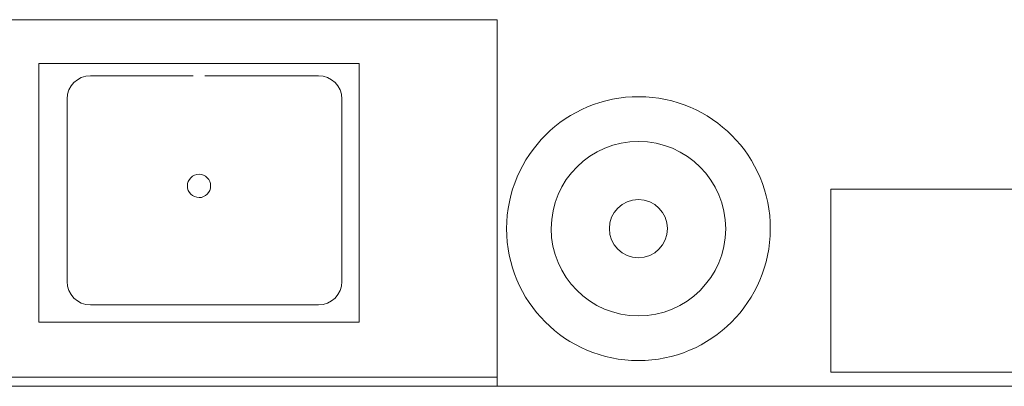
# Model space of a CAD drawing. Extents: x -1871171.1 to -1871111.3, y 2848215.5 to 2848272.6.
# Tile 3 of 121: x -1871163.5 to -1871161.3, y 2848233 to 2848233.8. Entities that reach past the tile are written whole.
import ezdxf

# ---------------------------------------------------------------- set-up
doc = ezdxf.new("R2010")
doc.units = 0
doc.header["$MEASUREMENT"] = 0
for name, color, linetype, lineweight in [('6075-BSE-ARQ-TERR$0$K-BSE-ARQ-ALV', 7, 'CONTINUOUS', 5), ('6075-BSE-ARQ-TERR$0$K-BSE-ARQ-LAY', 252, 'CONTINUOUS', 5), ('6075-BSE-ARQ-TERR$0$K-BSE-ARQ-MOB', 8, 'CONTINUOUS', 5), ('6075-BSE-ARQ-TERR$0$K-BSE-ARQ-SAN', 8, 'CONTINUOUS', 5)]:
    doc.layers.add(name, color=color, linetype=linetype, lineweight=lineweight)
doc.layers.add('K-NV2-ARQ-TXT-GER', color=1, linetype='CONTINUOUS')

# ---------------------------------------------------------------- blocks, each defined once
blk = doc.blocks.new('6075-BSE-ARQ-TERR')
at = {"layer": '6075-BSE-ARQ-TERR$0$K-BSE-ARQ-ALV'}
blk.add_line((0.8, -38.6), (5.65, -38.6), dxfattribs=at)
at = {"layer": '6075-BSE-ARQ-TERR$0$K-BSE-ARQ-LAY'}
for p, q in [((3.5582, -37.8), (1.465, -37.8)), ((3.5582, -38.6), (3.5582, -37.8)), ((3.5582, -38.58), (0.82, -38.58))]:
    blk.add_line(p, q, dxfattribs=at)
at = {"layer": '6075-BSE-ARQ-TERR$0$K-BSE-ARQ-MOB'}
for p, q in [((5.1867, -38.1694), (4.2867, -38.1694)), ((4.2867, -38.1694), (4.2867, -38.5694)), ((4.2867, -38.5694), (5.1867, -38.5694))]:
    blk.add_line(p, q, dxfattribs=at)
blk.add_circle((3.8667, -38.2559), 0.0635, dxfattribs=at)
for radius in [0.288, 0.1905]:
    blk.add_arc((3.8667, -38.2559), radius, 180, 179.7262, dxfattribs=at)
at = {"layer": '6075-BSE-ARQ-TERR$0$K-BSE-ARQ-SAN'}
for p, q in [((3.2572, -37.8953), (2.5572, -37.8953)), ((2.5572, -37.8953), (2.5572, -38.4603)), ((3.2572, -38.4603), (3.2572, -37.8953)), ((2.8945, -37.9222), (2.6699, -37.9222)), ((3.1683, -37.9222), (2.9199, -37.9222)), ((2.6191, -37.973), (2.6191, -38.3714)), ((3.2191, -38.3714), (3.2191, -37.973)), ((2.6699, -38.4222), (3.1683, -38.4222)), ((2.5572, -38.4603), (3.2572, -38.4603))]:
    blk.add_line(p, q, dxfattribs=at)
for centre, radius, start, end in [((2.6699, -37.973), 0.0508, 90, 180), ((3.1683, -37.973), 0.0508, 0, 90), ((2.9072, -38.1627), 0.0254, 180, 179.7262), ((2.6699, -38.3714), 0.0508, 180, 270), ((3.1683, -38.3714), 0.0508, 270, 0)]:
    blk.add_arc(centre, radius, start, end, dxfattribs=at)

msp = doc.modelspace()

# ---------------------------------------------------------------- block references
at = {"layer": 'K-NV2-ARQ-TXT-GER', "color": 31, "lineweight": -3, "true_color": 0xffbf80}
msp.add_blockref('6075-BSE-ARQ-TERR', (-1871166.006, 2848271.5826), dxfattribs=at)

doc.saveas('drawing.dxf')
